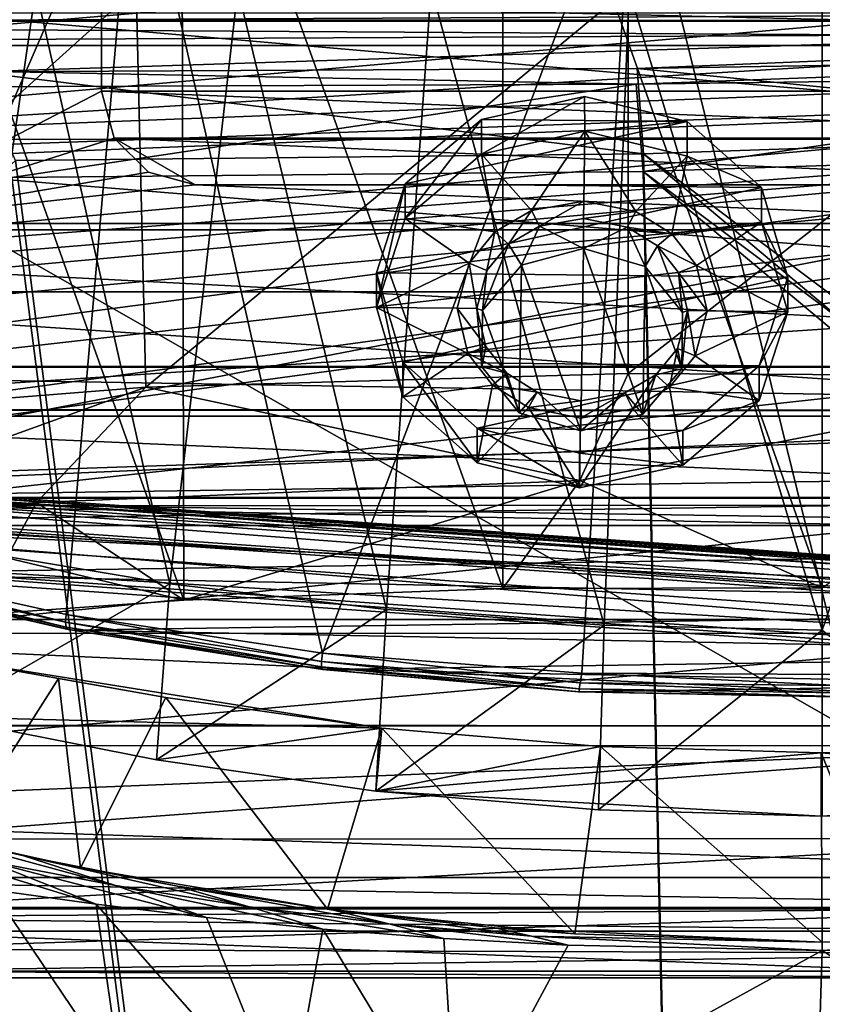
# Model space of a CAD drawing. Header units: metres. Extents: x -904 to 0, y -908 to 0.
# Tile 92 of 161: x -532 to -447, y -160 to -55. Entities that reach past the tile are written whole.
import ezdxf

# ---------------------------------------------------------------- set-up
doc = ezdxf.new("R2010")
doc.units = ezdxf.units.M

msp = doc.modelspace()

# ---------------------------------------------------------------- linework, layer by layer
at = {"layer": 'None'}
for points in [[(-548.818054, -21.535398, 1932.152832), (-515.104492, -19.985085, 1935.464722), (-514.864746, -116.985649, 1991.491089)], [(-515.104492, -19.985085, 1935.464722), (-480.750702, -19.574989, 1937.160278), (-480.750854, -115.743767, 1992.692505)], [(-514.864746, -116.985649, 1991.491089), (-515.104492, -19.985085, 1935.464722), (-480.750854, -115.743767, 1992.692505)], [(-480.750854, -115.743767, 1992.692505), (-480.750702, -19.574989, 1937.160278), (-446.597626, -115.674339, 1992.217041)], [(-480.750702, -19.574989, 1937.160278), (-446.597626, -20.344744, 1937.178467), (-446.597626, -115.674339, 1992.217041)], [(-548.815857, -119.390549, 1988.623535), (-548.818054, -21.535398, 1932.152832), (-514.864746, -116.985649, 1991.491089)], [(-573.219971, -37.15469, 1505.244385), (-520.086426, -33.508076, 1504.979004), (-554.391846, -112.519341, 1549.673828)], [(-520.086426, -33.508076, 1504.979004), (-527.460144, -118.521431, 1553.945923), (-554.391846, -112.519341, 1549.673828)], [(-527.460144, -118.521431, 1553.945923), (-520.086426, -33.508076, 1504.979004), (-500.041199, -122.65184, 1556.645508)], [(-520.086426, -33.508076, 1504.979004), (-466.718567, -34.319443, 1505.390259), (-500.041199, -122.65184, 1556.645508)], [(-500.041199, -122.65184, 1556.645508), (-466.718567, -34.319443, 1505.390259), (-472.305176, -124.818771, 1557.712036)], [(-466.718567, -34.319443, 1505.390259), (-444.445007, -124.951332, 1557.109863), (-472.305176, -124.818771, 1557.712036)], [(-466.718567, -34.319443, 1505.390259), (-413.477356, -39.580059, 1506.342163), (-444.445007, -124.951332, 1557.109863)], [(-570.15863, -58.565701, 661.240173), (-309.111755, -207.702347, 657.334961), (-309.403992, -35.91481, 661.833374)], [(-309.403992, -35.91481, 661.833374), (-539.86322, -44.36692, 661.612061), (-570.15863, -58.565701, 661.240173)], [(-680.572144, -49.113285, 1607.149902), (-387.700989, -56.295364, 1606.961792), (-392.993713, -47.427006, 1607.19397)], [(-680.572144, -49.113285, 1607.149902), (-676.740051, -57.707558, 1606.950562), (-387.700989, -56.295364, 1606.961792)], [(-519.952271, -51.565491, 2038.379517), (-572.431702, -51.56575, 2034.584595), (-572.009399, -98.403229, 2026.366699)], [(-519.952271, -51.565491, 2038.379517), (-572.009399, -98.403229, 2026.366699), (-518.923706, -94.200096, 2030.911865)], [(-530.699768, -51.560055, 189.996307), (-539.404663, -111.412796, 199.035706), (-552.6875, -51.565384, 197.086807)], [(-516.375183, -115.254181, 193.141876), (-539.404663, -111.412796, 199.035706), (-530.699768, -51.560055, 189.996307)], [(-509.100311, -51.598892, 184.762161), (-516.375183, -115.254181, 193.141876), (-530.699768, -51.560055, 189.996307)], [(-467.355255, -51.565228, 2039.645508), (-519.952271, -51.565491, 2038.379517), (-518.923706, -94.200096, 2030.911865)], [(-467.355255, -51.565228, 2039.645508), (-518.923706, -94.200096, 2030.911865), (-467.355255, -92.739792, 2032.381958)], [(-493.189423, -118.003258, 188.972519), (-516.375183, -115.254181, 193.141876), (-509.100311, -51.598892, 184.762161)], [(-488.43335, -51.452713, 181.242859), (-493.189423, -118.003258, 188.972519), (-509.100311, -51.598892, 184.762161)], [(-469.916138, -119.653488, 186.488419), (-493.189423, -118.003258, 188.972519), (-488.43335, -51.452713, 181.242859)], [(-467.23175, -51.787033, 179.151764), (-469.916138, -119.653488, 186.488419), (-488.43335, -51.452713, 181.242859)], [(-414.75824, -51.564968, 2038.379517), (-467.355255, -92.739792, 2032.381958), (-414.806274, -93.030998, 2031.075317)], [(-414.75824, -51.564968, 2038.379517), (-467.355255, -51.565228, 2039.645508), (-467.355255, -92.739792, 2032.381958)], [(-446.597717, -51.562679, 178.448685), (-446.597717, -120.203751, 185.663147), (-467.23175, -51.787033, 179.151764)], [(-446.597717, -51.562679, 178.448685), (-422.847595, -51.565025, 179.349472), (-446.597717, -120.203751, 185.663147)], [(-422.847595, -51.565025, 179.349472), (-422.747711, -139.435181, 188.607407), (-446.597717, -120.203751, 185.663147)], [(-446.597717, -120.203751, 185.663147), (-469.916138, -119.653488, 186.488419), (-467.23175, -51.787033, 179.151764)], [(-676.740051, -57.707558, 1606.950562), (-653.887207, -72.526901, 1606.574951), (-387.700989, -56.295364, 1606.961792)], [(-387.700989, -56.295364, 1606.961792), (-653.887207, -72.526901, 1606.574951), (-379.609039, -62.712627, 1606.793701)], [(-570.15863, -58.565701, 661.240173), (-584.097839, -207.702347, 657.334961), (-309.111755, -207.702347, 657.334961)], [(-653.887207, -72.526901, 1606.574951), (-629.798584, -85.366486, 1606.240967), (-379.609039, -62.712627, 1606.793701)], [(-379.609039, -62.712627, 1606.793701), (-629.798584, -85.366486, 1606.240967), (-369.758789, -65.81794, 1606.712402)], [(-629.798584, -85.366486, 1606.240967), (-604.898926, -96.564316, 1605.948975), (-369.758789, -65.81794, 1606.712402)], [(-369.758789, -65.81794, 1606.712402), (-604.898926, -96.564316, 1605.948975), (-579.414856, -106.2174, 1605.699707)], [(-579.414856, -106.2174, 1605.699707), (-311.951202, -102.333786, 1605.762329), (-369.758789, -65.81794, 1606.712402)], [(-472.513458, -104.200371, 2012.615967), (-467.355255, -92.739792, 2032.381958), (-518.923706, -94.200096, 2030.911865)], [(-414.806274, -93.030998, 2031.075317), (-467.355255, -92.739792, 2032.381958), (-472.513458, -104.200371, 2012.615967)], [(-472.513458, -104.200371, 2012.615967), (-446.597626, -115.674339, 1992.217041), (-414.806274, -93.030998, 2031.075317)], [(-559.487061, -108.866234, 2007.508911), (-518.923706, -94.200096, 2030.911865), (-572.009399, -98.403229, 2026.366699)], [(-559.487061, -108.866234, 2007.508911), (-530.609741, -106.548775, 2010.274536), (-518.923706, -94.200096, 2030.911865)], [(-530.609741, -106.548775, 2010.274536), (-472.513458, -104.200371, 2012.615967), (-518.923706, -94.200096, 2030.911865)], [(-337.979492, -110.967003, 1605.560547), (-311.951202, -102.333786, 1605.762329), (-579.414856, -106.2174, 1605.699707)], [(-514.864746, -116.985649, 1991.491089), (-472.513458, -104.200371, 2012.615967), (-530.609741, -106.548775, 2010.274536)], [(-514.864746, -116.985649, 1991.491089), (-480.750854, -115.743767, 1992.692505), (-472.513458, -104.200371, 2012.615967)], [(-480.750854, -115.743767, 1992.692505), (-446.597626, -115.674339, 1992.217041), (-472.513458, -104.200371, 2012.615967)], [(-553.346375, -114.12664, 1605.495239), (-337.979492, -110.967003, 1605.560547), (-579.414856, -106.2174, 1605.699707)], [(-563.256653, -114.994781, 1996.957886), (-530.609741, -106.548775, 2010.274536), (-559.487061, -108.866234, 2007.508911)], [(-533.799988, -112.458336, 2000.046265), (-530.609741, -106.548775, 2010.274536), (-563.256653, -114.994781, 1996.957886)], [(-533.799988, -112.458336, 2000.046265), (-514.864746, -116.985649, 1991.491089), (-530.609741, -106.548775, 2010.274536)], [(-364.331421, -117.795174, 1605.383545), (-337.979492, -110.967003, 1605.560547), (-553.346375, -114.12664, 1605.495239)], [(-541.083801, -129.473846, 201.2883), (-539.404663, -111.412796, 199.035706), (-516.375183, -115.254181, 193.141876)], [(-527.521912, -119.335327, 1567.273438), (-554.430054, -113.264557, 1564.06543), (-554.391846, -112.519341, 1549.673828)], [(-527.460144, -118.521431, 1553.945923), (-527.521912, -119.335327, 1567.273438), (-554.391846, -112.519341, 1549.673828)], [(-548.815857, -119.390549, 1988.623535), (-514.864746, -116.985649, 1991.491089), (-533.799988, -112.458336, 2000.046265)], [(-527.521912, -119.335327, 1567.273438), (-527.452332, -119.870705, 1580.621338), (-554.430054, -113.264557, 1564.06543)], [(-527.452332, -119.870705, 1580.621338), (-554.317078, -113.759109, 1578.473877), (-554.430054, -113.264557, 1564.06543)], [(-527.452332, -119.870705, 1580.621338), (-527.249817, -120.132042, 1593.9729), (-554.317078, -113.759109, 1578.473877)], [(-527.249817, -120.132042, 1593.9729), (-554.051697, -114.009331, 1592.883423), (-554.317078, -113.759109, 1578.473877)], [(-527.249817, -120.132042, 1593.9729), (-553.346375, -114.12664, 1605.495239), (-554.051697, -114.009331, 1592.883423)], [(-526.762268, -120.185585, 1605.337158), (-364.331421, -117.795174, 1605.383545), (-553.346375, -114.12664, 1605.495239)], [(-526.762268, -120.185585, 1605.337158), (-553.346375, -114.12664, 1605.495239), (-527.249817, -120.132042, 1593.9729)], [(-517.790222, -134.086502, 195.406509), (-541.083801, -129.473846, 201.2883), (-516.375183, -115.254181, 193.141876)], [(-517.790222, -134.086502, 195.406509), (-516.375183, -115.254181, 193.141876), (-493.189423, -118.003258, 188.972519)], [(-391.070038, -122.805603, 1605.251587), (-364.331421, -117.795174, 1605.383545), (-526.762268, -120.185585, 1605.337158)], [(-500.156067, -123.543983, 1569.298096), (-527.521912, -119.335327, 1567.273438), (-527.460144, -118.521431, 1553.945923)], [(-500.041199, -122.65184, 1556.645508), (-500.156067, -123.543983, 1569.298096), (-527.460144, -118.521431, 1553.945923)], [(-494.336121, -137.41272, 191.187576), (-517.790222, -134.086502, 195.406509), (-493.189423, -118.003258, 188.972519)], [(-494.336121, -137.41272, 191.187576), (-493.189423, -118.003258, 188.972519), (-469.916138, -119.653488, 186.488419)], [(-500.156067, -123.543983, 1569.298096), (-500.160217, -124.128204, 1581.975586), (-527.521912, -119.335327, 1567.273438)], [(-500.160217, -124.128204, 1581.975586), (-527.452332, -119.870705, 1580.621338), (-527.521912, -119.335327, 1567.273438)], [(-500.160217, -124.128204, 1581.975586), (-500.05191, -124.40728, 1594.659424), (-527.452332, -119.870705, 1580.621338)], [(-500.05191, -124.40728, 1594.659424), (-527.249817, -120.132042, 1593.9729), (-527.452332, -119.870705, 1580.621338)], [(-470.520355, -139.426147, 188.613983), (-494.336121, -137.41272, 191.187576), (-469.916138, -119.653488, 186.488419)], [(-469.916138, -119.653488, 186.488419), (-446.597717, -120.203751, 185.663147), (-470.520355, -139.426147, 188.613983)], [(-500.05191, -124.40728, 1594.659424), (-526.762268, -120.185585, 1605.337158), (-527.249817, -120.132042, 1593.9729)], [(-499.817932, -124.404015, 1605.226318), (-391.070038, -122.805603, 1605.251587), (-526.762268, -120.185585, 1605.337158)], [(-499.817932, -124.404015, 1605.226318), (-526.762268, -120.185585, 1605.337158), (-500.05191, -124.40728, 1594.659424)], [(-446.597717, -120.203751, 185.663147), (-446.597717, -140.094193, 187.753693), (-470.520355, -139.426147, 188.613983)], [(-446.597717, -120.203751, 185.663147), (-422.747711, -139.435181, 188.607407), (-446.597717, -140.094193, 187.753693)], [(-472.497009, -125.821915, 1570.093628), (-500.156067, -123.543983, 1569.298096), (-500.041199, -122.65184, 1556.645508)], [(-472.305176, -124.818771, 1557.712036), (-472.497009, -125.821915, 1570.093628), (-500.041199, -122.65184, 1556.645508)], [(-418.149933, -125.990608, 1605.17395), (-391.070038, -122.805603, 1605.251587), (-499.817932, -124.404015, 1605.226318)], [(-539.912292, -123.304863, 262.515991), (-541.083801, -129.473846, 201.2883), (-493.689423, -130.673233, 255.933594)], [(-493.689423, -130.673233, 255.933594), (-516.792847, -127.414696, 260.542755), (-539.912292, -123.304863, 262.515991)], [(-516.792847, -127.414696, 260.542755), (-528.255676, -125.386131, 262.776825), (-539.912292, -123.304863, 262.515991)], [(-539.912292, -123.304863, 262.515991), (-528.255676, -125.386131, 262.776825), (-539.296021, -142.675568, 266.050751)], [(-472.599854, -126.482285, 1582.505493), (-500.160217, -124.128204, 1581.975586), (-500.156067, -123.543983, 1569.298096)], [(-472.599854, -126.482285, 1582.505493), (-472.611938, -126.800926, 1594.927246), (-500.160217, -124.128204, 1581.975586)], [(-472.611938, -126.800926, 1594.927246), (-500.05191, -124.40728, 1594.659424), (-500.160217, -124.128204, 1581.975586)], [(-472.497009, -125.821915, 1570.093628), (-472.599854, -126.482285, 1582.505493), (-500.156067, -123.543983, 1569.298096)], [(-472.611938, -126.800926, 1594.927246), (-499.817932, -124.404015, 1605.226318), (-500.05191, -124.40728, 1594.659424)], [(-472.660217, -126.78923, 1605.162842), (-418.149933, -125.990608, 1605.17395), (-499.817932, -124.404015, 1605.226318)], [(-472.611938, -126.800926, 1594.927246), (-472.660217, -126.78923, 1605.162842), (-499.817932, -124.404015, 1605.226318)], [(-444.72467, -126.119873, 1569.632446), (-472.497009, -125.821915, 1570.093628), (-472.305176, -124.818771, 1557.712036)], [(-444.445007, -124.951332, 1557.109863), (-444.72467, -126.119873, 1569.632446), (-472.305176, -124.818771, 1557.712036)], [(-528.255676, -125.386131, 262.776825), (-525.929199, -145.617447, 265.987854), (-539.296021, -142.675568, 266.050751)], [(-528.255676, -125.386131, 262.776825), (-516.792847, -127.414696, 260.542755), (-525.929199, -145.617447, 265.987854)], [(-472.660217, -126.78923, 1605.162842), (-445.400024, -127.323616, 1605.14563), (-418.149933, -125.990608, 1605.17395)], [(-444.939606, -126.901489, 1582.192261), (-472.599854, -126.482285, 1582.505493), (-472.497009, -125.821915, 1570.093628)], [(-444.72467, -126.119873, 1569.632446), (-444.939606, -126.901489, 1582.192261), (-472.497009, -125.821915, 1570.093628)], [(-516.792847, -127.414696, 260.542755), (-499.502747, -150.047089, 260.361603), (-525.929199, -145.617447, 265.987854)], [(-516.792847, -127.414696, 260.542755), (-493.689423, -130.673233, 255.933594), (-499.502747, -150.047089, 260.361603)], [(-445.400024, -127.323616, 1605.14563), (-472.660217, -126.78923, 1605.162842), (-472.611938, -126.800926, 1594.927246)], [(-445.088043, -127.295189, 1594.766846), (-472.611938, -126.800926, 1594.927246), (-472.599854, -126.482285, 1582.505493)], [(-445.088043, -127.295189, 1594.766846), (-445.400024, -127.323616, 1605.14563), (-472.611938, -126.800926, 1594.927246)], [(-444.939606, -126.901489, 1582.192261), (-445.088043, -127.295189, 1594.766846), (-472.599854, -126.482285, 1582.505493)], [(-541.083801, -129.473846, 201.2883), (-517.790222, -134.086502, 195.406509), (-493.689423, -130.673233, 255.933594)], [(-493.689423, -130.673233, 255.933594), (-517.790222, -134.086502, 195.406509), (-494.336121, -137.41272, 191.187576)], [(-493.689423, -130.673233, 255.933594), (-473.053253, -152.688156, 256.980377), (-499.502747, -150.047089, 260.361603)], [(-470.310272, -132.650162, 253.150879), (-493.689423, -130.673233, 255.933594), (-494.336121, -137.41272, 191.187576)], [(-493.689423, -130.673233, 255.933594), (-470.310272, -132.650162, 253.150879), (-473.053253, -152.688156, 256.980377)], [(-494.336121, -137.41272, 191.187576), (-446.714325, -133.318069, 252.22406), (-470.310272, -132.650162, 253.150879)], [(-470.310272, -132.650162, 253.150879), (-446.604919, -153.562988, 255.793488), (-473.053253, -152.688156, 256.980377)], [(-470.310272, -132.650162, 253.150879), (-446.714325, -133.318069, 252.22406), (-446.604919, -153.562988, 255.793488)], [(-399.087982, -137.472488, 191.156738), (-423.118408, -132.663223, 253.132965), (-446.714325, -133.318069, 252.22406)], [(-446.714325, -133.318069, 252.22406), (-423.118408, -132.663223, 253.132965), (-438.529175, -153.481308, 255.902008)], [(-446.716034, -140.094177, 187.753738), (-446.714325, -133.318069, 252.22406), (-494.336121, -137.41272, 191.187576)], [(-446.716034, -140.094177, 187.753738), (-399.087982, -137.472488, 191.156738), (-446.714325, -133.318069, 252.22406)], [(-446.714325, -133.318069, 252.22406), (-438.529175, -153.481308, 255.902008), (-446.604919, -153.562988, 255.793488)], [(-470.520355, -139.426147, 188.613983), (-446.716034, -140.094177, 187.753738), (-494.336121, -137.41272, 191.187576)], [(-422.747711, -139.435181, 188.607407), (-399.087982, -137.472488, 191.156738), (-446.716034, -140.094177, 187.753738)], [(-470.520355, -139.426147, 188.613983), (-446.597717, -140.094193, 187.753693), (-446.716034, -140.094177, 187.753738)], [(-446.597717, -140.094193, 187.753693), (-422.747711, -139.435181, 188.607407), (-446.716034, -140.094177, 187.753738)], [(-535.920593, -144.884628, 288.835999), (-547.658203, -140.587769, 286.883636), (-522.186035, -147.528091, 281.959869)], [(-547.658203, -140.587769, 286.883636), (-531.978394, -144.345947, 279.853455), (-522.186035, -147.528091, 281.959869)], [(-531.978394, -144.345947, 279.853455), (-547.658203, -140.587769, 286.883636), (-539.296021, -142.675568, 266.050751)], [(-535.35321, -147.961548, 298.649811), (-549.1828, -141.859467, 296.390076), (-524.248291, -149.511566, 290.776733)], [(-549.1828, -141.859467, 296.390076), (-535.920593, -144.884628, 288.835999), (-524.248291, -149.511566, 290.776733)], [(-525.929199, -145.617447, 265.987854), (-531.978394, -144.345947, 279.853455), (-539.296021, -142.675568, 266.050751)], [(-524.248291, -149.511566, 290.776733), (-535.920593, -144.884628, 288.835999), (-512.426392, -150.941452, 284.060791)], [(-535.920593, -144.884628, 288.835999), (-522.186035, -147.528091, 281.959869), (-512.426392, -150.941452, 284.060791)], [(-522.186035, -147.528091, 281.959869), (-531.978394, -144.345947, 279.853455), (-507.848602, -149.788101, 276.275269)], [(-531.978394, -144.345947, 279.853455), (-515.712585, -147.547882, 274.023407), (-507.848602, -149.788101, 276.275269)], [(-525.929199, -145.617447, 265.987854), (-515.712585, -147.547882, 274.023407), (-531.978394, -144.345947, 279.853455)], [(-499.502747, -150.047089, 260.361603), (-498.847473, -150.136658, 269.846283), (-525.929199, -145.617447, 265.987854)], [(-498.847473, -150.136658, 269.846283), (-515.712585, -147.547882, 274.023407), (-525.929199, -145.617447, 265.987854)], [(-539.008423, -162.858704, 363.571381), (-535.35321, -147.961548, 298.649811), (-521.543457, -168.44548, 361.87027)], [(-535.35321, -147.961548, 298.649811), (-524.248291, -149.511566, 290.776733), (-521.543457, -168.44548, 361.87027)], [(-512.426392, -150.941452, 284.060791), (-522.186035, -147.528091, 281.959869), (-499.996185, -152.17923, 278.52475)], [(-522.186035, -147.528091, 281.959869), (-507.848602, -149.788101, 276.275269), (-499.996185, -152.17923, 278.52475)], [(-507.848602, -149.788101, 276.275269), (-515.712585, -147.547882, 274.023407), (-492.959351, -151.613037, 272.019043)], [(-515.712585, -147.547882, 274.023407), (-498.847473, -150.136658, 269.846283), (-492.959351, -151.613037, 272.019043)], [(-521.543457, -168.44548, 361.87027), (-524.248291, -149.511566, 290.776733), (-503.722931, -172.812347, 360.500519)], [(-524.248291, -149.511566, 290.776733), (-512.426392, -150.941452, 284.060791), (-503.722931, -172.812347, 360.500519)], [(-499.996185, -152.17923, 278.52475), (-507.848602, -149.788101, 276.275269), (-487.071533, -153.176376, 274.191895)], [(-507.848602, -149.788101, 276.275269), (-492.959351, -151.613037, 272.019043), (-487.071533, -153.176376, 274.191895)], [(-473.053253, -152.688156, 256.980377), (-481.606934, -152.02858, 267.105774), (-499.502747, -150.047089, 260.361603)], [(-481.606934, -152.02858, 267.105774), (-498.847473, -150.136658, 269.846283), (-499.502747, -150.047089, 260.361603)], [(-492.959351, -151.613037, 272.019043), (-498.847473, -150.136658, 269.846283), (-477.694672, -152.945465, 269.093414)], [(-498.847473, -150.136658, 269.846283), (-481.606934, -152.02858, 267.105774), (-477.694672, -152.945465, 269.093414)], [(-503.722931, -172.812347, 360.500519), (-512.426392, -150.941452, 284.060791), (-499.996185, -152.17923, 278.52475)], [(-487.071533, -153.176376, 274.191895), (-492.959351, -151.613037, 272.019043), (-473.778992, -153.903244, 271.082886)], [(-492.959351, -151.613037, 272.019043), (-477.694672, -152.945465, 269.093414), (-473.778992, -153.903244, 271.082886)], [(-485.631287, -175.956299, 359.463715), (-503.722931, -172.812347, 360.500519), (-499.996185, -152.17923, 278.52475)], [(-499.996185, -152.17923, 278.52475), (-487.071533, -153.176376, 274.191895), (-485.631287, -175.956299, 359.463715)], [(-477.694672, -152.945465, 269.093414), (-481.606934, -152.02858, 267.105774), (-446.608429, -153.562988, 265.163177)], [(-446.608429, -153.562988, 265.163177), (-481.606934, -152.02858, 267.105774), (-473.053253, -152.688156, 256.980377)], [(-446.604919, -153.562988, 255.793488), (-446.608429, -153.562988, 265.163177), (-473.053253, -152.688156, 256.980377)], [(-446.608429, -153.562988, 265.163177), (-415.881287, -152.381332, 266.627716), (-446.608368, -154.483658, 268.590515)], [(-415.881287, -152.381332, 266.627716), (-446.608429, -153.562988, 265.163177), (-438.529175, -153.481308, 255.902008)], [(-415.881287, -152.381332, 266.627716), (-418.990082, -153.904648, 271.165344), (-446.608368, -154.483658, 268.590515)], [(-487.071533, -153.176376, 274.191895), (-473.778992, -153.903244, 271.082886), (-485.631287, -175.956299, 359.463715)], [(-473.778992, -153.903244, 271.082886), (-477.694672, -152.945465, 269.093414), (-446.608368, -154.483658, 268.590515)], [(-477.694672, -152.945465, 269.093414), (-446.608429, -153.562988, 265.163177), (-446.608368, -154.483658, 268.590515)], [(-446.608429, -153.562988, 265.163177), (-446.604919, -153.562988, 255.793488), (-438.529175, -153.481308, 255.902008)], [(-485.631287, -175.956299, 359.463715), (-473.778992, -153.903244, 271.082886), (-446.608368, -154.483658, 268.590515)], [(-446.608368, -154.483658, 268.590515), (-448.096161, -202.72319, 448.180695), (-485.631287, -175.956299, 359.463715)], [(-412.229462, -176.432251, 358.626953), (-448.096161, -202.72319, 448.180695), (-446.608368, -154.483658, 268.590515)], [(-418.990082, -153.904648, 271.165344), (-412.229462, -176.432251, 358.626953), (-446.608368, -154.483658, 268.590515)]]:
    msp.add_3dface(points, dxfattribs=at)
at = {"layer": 'None012311'}
for points in [[(-273.299683, -124.244728, 1629.041138), (-672.325317, -96.34214, 1629.041138), (-672.385864, -97.20826, 1633.96521)], [(-672.325317, -96.34214, 1629.041138), (-273.299683, -124.244728, 1629.041138), (-612.486877, -100.747734, 1628.526367)], [(-273.36026, -125.110855, 1633.96521), (-672.385864, -97.20826, 1633.96521), (-672.713623, -101.895279, 1635.675293)], [(-273.36026, -125.110855, 1633.96521), (-273.299683, -124.244728, 1629.041138), (-672.385864, -97.20826, 1633.96521)], [(-672.920227, -104.850044, 1627.537354), (-672.592468, -100.163025, 1625.827271), (-273.894623, -132.75264, 1627.537354)], [(-672.592468, -100.163025, 1625.827271), (-273.566864, -128.065613, 1625.827271), (-273.894623, -132.75264, 1627.537354)], [(-672.592468, -100.163025, 1625.827271), (-612.700623, -103.804451, 1625.9552), (-333.38266, -123.336266, 1625.9552)], [(-672.592468, -100.163025, 1625.827271), (-333.38266, -123.336266, 1625.9552), (-273.566864, -128.065613, 1625.827271)], [(-273.299683, -124.244728, 1629.041138), (-333.168915, -120.279549, 1628.526367), (-612.486877, -100.747734, 1628.526367)], [(-612.486877, -100.747734, 1628.526367), (-333.168915, -120.279549, 1628.526367), (-611.098206, -101.157028, 1627.986938)], [(-273.687988, -129.797867, 1635.675293), (-672.713623, -101.895279, 1635.675293), (-672.980774, -105.716171, 1632.461426)], [(-273.687988, -129.797867, 1635.675293), (-273.36026, -125.110855, 1633.96521), (-672.713623, -101.895279, 1635.675293)], [(-612.700623, -103.804451, 1625.9552), (-610.579895, -102.147957, 1626.921021), (-333.38266, -123.336266, 1625.9552)], [(-333.168915, -120.279549, 1628.526367), (-334.600922, -120.491714, 1627.986816), (-611.098206, -101.157028, 1627.986938)], [(-611.098206, -101.157028, 1627.986938), (-334.600922, -120.491714, 1627.986816), (-610.579895, -102.147957, 1626.921021)], [(-333.38266, -123.336266, 1625.9552), (-610.579895, -102.147957, 1626.921021), (-335.252167, -121.400764, 1626.921143)], [(-610.579895, -102.147957, 1626.921021), (-334.600922, -120.491714, 1627.986816), (-335.252167, -121.400764, 1626.921143)], [(-672.980774, -105.716171, 1632.461426), (-672.920227, -104.850044, 1627.537354), (-273.95517, -133.618759, 1632.461426)], [(-672.920227, -104.850044, 1627.537354), (-273.894623, -132.75264, 1627.537354), (-273.95517, -133.618759, 1632.461426)], [(-273.95517, -133.618759, 1632.461426), (-273.687988, -129.797867, 1635.675293), (-672.980774, -105.716171, 1632.461426)]]:
    msp.add_3dface(points, dxfattribs=at)
at = {"layer": 'None012314'}
for points in [[(-550.997742, -2.753827, 2254.326904), (-550.997192, -76.717903, 2254.326904), (-523.657471, -36.842842, 2254.326904)], [(-340.997192, -77.370995, 2174.326904), (-625.997742, -5.004862, 2174.326904), (-340.997742, -5.002748, 2174.326904)], [(-625.997192, -77.373108, 2174.326904), (-625.997742, -5.004862, 2174.326904), (-340.997192, -77.370995, 2174.326904)], [(-523.657471, -36.842842, 2254.326904), (-550.997192, -76.717903, 2254.326904), (-523.657288, -62.561035, 2254.326904)], [(-397.93927, -36.841908, 2238.326904), (-523.657471, -36.842842, 2238.326904), (-397.939087, -62.560104, 2238.326904)], [(-523.657471, -36.842842, 2238.326904), (-523.657471, -36.842842, 2254.326904), (-523.657288, -62.561035, 2238.326904)], [(-523.657471, -36.842842, 2254.326904), (-523.657288, -62.561035, 2254.326904), (-523.657288, -62.561035, 2238.326904)], [(-523.657471, -36.842842, 2238.326904), (-523.657288, -62.561035, 2238.326904), (-397.939087, -62.560104, 2238.326904)], [(-550.997192, -76.717903, 2254.326904), (-522.317505, -67.561028, 2254.326904), (-523.657288, -62.561035, 2254.326904)], [(-397.939087, -62.560104, 2238.326904), (-523.657288, -62.561035, 2238.326904), (-399.278778, -67.560112, 2238.326904)], [(-523.657288, -62.561035, 2238.326904), (-523.657288, -62.561035, 2254.326904), (-522.317505, -67.561028, 2238.326904)], [(-523.657288, -62.561035, 2254.326904), (-522.317505, -67.561028, 2254.326904), (-522.317505, -67.561028, 2238.326904)], [(-523.657288, -62.561035, 2238.326904), (-522.317505, -67.561028, 2238.326904), (-399.278778, -67.560112, 2238.326904)], [(-550.997192, -76.717903, 2254.326904), (-518.657227, -71.221252, 2254.326904), (-522.317505, -67.561028, 2254.326904)], [(-399.278778, -67.560112, 2238.326904), (-522.317505, -67.561028, 2238.326904), (-407.938995, -72.560181, 2238.326904)], [(-522.317505, -67.561028, 2238.326904), (-522.317505, -67.561028, 2254.326904), (-518.657227, -71.221252, 2254.326904)], [(-522.317505, -67.561028, 2238.326904), (-518.657227, -71.221252, 2254.326904), (-518.657227, -71.221252, 2238.326904)], [(-522.317505, -67.561028, 2238.326904), (-513.657166, -72.560959, 2238.326904), (-407.938995, -72.560181, 2238.326904)], [(-522.317505, -67.561028, 2238.326904), (-518.657227, -71.221252, 2238.326904), (-513.657166, -72.560959, 2238.326904)], [(-513.657166, -72.560959, 2254.326904), (-518.657227, -71.221252, 2254.326904), (-550.997192, -76.717903, 2254.326904)], [(-518.657227, -71.221252, 2254.326904), (-513.657166, -72.560959, 2254.326904), (-518.657227, -71.221252, 2238.326904)], [(-518.657227, -71.221252, 2238.326904), (-513.657166, -72.560959, 2254.326904), (-513.657166, -72.560959, 2238.326904)], [(-415.997192, -76.716904, 2254.326904), (-513.657166, -72.560959, 2254.326904), (-550.997192, -76.717903, 2254.326904)], [(-415.997223, -72.560234, 2254.326904), (-407.938995, -72.560181, 2238.326904), (-513.657166, -72.560959, 2238.326904)], [(-415.997192, -76.716904, 2254.326904), (-415.997223, -72.560234, 2254.326904), (-513.657166, -72.560959, 2254.326904)], [(-513.657166, -72.560959, 2254.326904), (-415.997223, -72.560234, 2254.326904), (-513.657166, -72.560959, 2238.326904)], [(-550.997192, -76.717903, 2254.326904), (-550.99707, -92.059891, 2252.841797), (-415.997192, -76.716904, 2254.326904)], [(-550.99707, -92.059891, 2252.841797), (-415.997101, -92.067276, 2252.840332), (-415.997192, -76.716904, 2254.326904)], [(-342.449707, -92.006355, 2174.326904), (-625.997192, -77.373108, 2174.326904), (-340.997192, -77.370995, 2174.326904)], [(-624.544434, -92.008446, 2174.326904), (-625.997192, -77.373108, 2174.326904), (-342.449707, -92.006355, 2174.326904)], [(-343.541656, -96.669716, 2174.326904), (-624.544434, -92.008446, 2174.326904), (-342.449707, -92.006355, 2174.326904)], [(-623.47229, -96.597473, 2174.326904), (-624.544434, -92.008446, 2174.326904), (-343.541656, -96.669716, 2174.326904)], [(-550.99707, -92.059891, 2252.841797), (-550.997009, -106.885887, 2248.420654), (-415.997101, -92.067276, 2252.840332)], [(-550.997009, -106.885887, 2248.420654), (-415.996979, -106.847183, 2248.436035), (-415.997101, -92.067276, 2252.840332)], [(-623.452454, -96.671791, 2174.326904), (-623.47229, -96.597473, 2174.326904), (-343.541656, -96.669716, 2174.326904)], [(-343.541656, -96.669716, 2174.326904), (-343.561584, -96.744019, 2174.326904), (-623.452454, -96.671791, 2174.326904)], [(-343.561584, -96.744019, 2174.326904), (-620.267029, -106.079124, 2174.326904), (-623.452454, -96.671791, 2174.326904)], [(-343.561584, -96.744019, 2174.326904), (-346.726929, -106.077095, 2174.326904), (-620.267029, -106.079124, 2174.326904)], [(-346.726929, -106.077095, 2174.326904), (-353.629303, -119.058029, 2174.326904), (-620.267029, -106.079124, 2174.326904)], [(-620.267029, -106.079124, 2174.326904), (-353.629303, -119.058029, 2174.326904), (-613.364441, -119.059952, 2174.326904)], [(-550.997009, -106.885887, 2248.420654), (-550.996887, -120.562729, 2241.241943), (-415.996979, -106.847183, 2248.436035)], [(-550.996887, -120.562729, 2241.241943), (-415.996887, -120.507355, 2241.277588), (-415.996979, -106.847183, 2248.436035)], [(-353.629303, -119.058029, 2174.326904), (-362.94754, -130.429764, 2174.326904), (-613.364441, -119.059952, 2174.326904)], [(-613.364441, -119.059952, 2174.326904), (-362.94754, -130.429764, 2174.326904), (-604.100159, -130.37735, 2174.326904)], [(-550.996887, -120.562729, 2241.241943), (-550.996765, -132.570862, 2231.602051), (-415.996887, -120.507355, 2241.277588)], [(-550.996765, -132.570862, 2231.602051), (-415.996796, -132.540146, 2231.630859), (-415.996887, -120.507355, 2241.277588)], [(-362.94754, -130.429764, 2174.326904), (-604.046082, -130.431549, 2174.326904), (-604.100159, -130.37735, 2174.326904)], [(-362.94754, -130.429764, 2174.326904), (-362.950531, -130.432755, 2174.326904), (-604.046082, -130.431549, 2174.326904)], [(-362.950531, -130.432755, 2174.326904), (-604.043091, -130.434555, 2174.326904), (-604.046082, -130.431549, 2174.326904)], [(-362.950531, -130.432755, 2174.326904), (-363.001709, -130.483917, 2174.326904), (-604.043091, -130.434555, 2174.326904)], [(-363.001709, -130.483917, 2174.326904), (-592.667175, -139.76413, 2174.326904), (-604.043091, -130.434555, 2174.326904)], [(-387.302277, -146.667145, 2174.326904), (-592.667175, -139.76413, 2174.326904), (-363.001709, -130.483917, 2174.326904)], [(-550.996765, -132.570862, 2231.602051), (-550.996704, -142.563873, 2219.761475), (-415.996796, -132.540146, 2231.630859)], [(-550.996704, -142.563873, 2219.761475), (-415.996704, -142.498367, 2219.854736), (-415.996796, -132.540146, 2231.630859)], [(-592.667175, -139.76413, 2174.326904), (-387.302277, -146.667145, 2174.326904), (-579.691101, -146.668564, 2174.326904)], [(-550.996704, -142.563873, 2219.761475), (-550.996643, -150.061584, 2206.275146), (-415.996704, -142.498367, 2219.854736)], [(-550.996643, -150.061584, 2206.275146), (-415.996674, -150.011932, 2206.386719), (-415.996704, -142.498367, 2219.854736)], [(-387.302277, -146.667145, 2174.326904), (-396.698273, -149.85144, 2174.326904), (-579.691101, -146.668564, 2174.326904)], [(-579.691101, -146.668564, 2174.326904), (-396.698273, -149.85144, 2174.326904), (-570.295044, -149.852737, 2174.326904)], [(-396.698273, -149.85144, 2174.326904), (-396.772583, -149.871323, 2174.326904), (-570.295044, -149.852737, 2174.326904)], [(-570.295044, -149.852737, 2174.326904), (-396.772583, -149.871323, 2174.326904), (-565.626038, -150.947037, 2174.326904)], [(-396.772583, -149.871323, 2174.326904), (-415.996643, -152.398972, 2174.326904), (-565.626038, -150.947037, 2174.326904)], [(-550.996643, -150.061584, 2206.275146), (-550.996643, -154.332245, 2193.717773), (-415.996674, -150.011932, 2206.386719)], [(-550.996643, -154.332245, 2193.717773), (-415.996613, -154.801651, 2191.727051), (-415.996674, -150.011932, 2206.386719)], [(-565.626038, -150.947037, 2174.326904), (-415.996643, -152.398972, 2174.326904), (-550.996643, -152.399979, 2174.326904)], [(-415.996643, -152.398972, 2149.326904), (-415.996613, -157.398972, 2149.326904), (-550.996643, -152.399979, 2149.326904)], [(-415.996643, -152.398972, 2174.326904), (-415.996643, -152.398972, 2149.326904), (-550.996643, -152.399979, 2174.326904)], [(-415.996643, -152.398972, 2149.326904), (-550.996643, -152.399979, 2149.326904), (-550.996643, -152.399979, 2174.326904)], [(-415.996613, -157.398972, 2149.326904), (-550.996582, -157.399979, 2149.326904), (-550.996643, -152.399979, 2149.326904)], [(-550.996643, -154.332245, 2193.717773), (-550.996582, -156.690491, 2176.420898), (-415.996613, -154.801651, 2191.727051)], [(-550.996582, -156.690491, 2176.420898), (-415.996613, -156.689484, 2176.420898), (-415.996613, -154.801651, 2191.727051)], [(-415.996613, -157.398972, 2149.326904), (-415.996613, -156.689484, 2176.420898), (-550.996582, -156.690491, 2176.420898)], [(-550.996582, -157.399979, 2149.326904), (-415.996613, -157.398972, 2149.326904), (-550.996582, -156.690491, 2176.420898)]]:
    msp.add_3dface(points, dxfattribs=at)
at = {"layer": 'None012317'}
for points in [[(-586.526489, -50.337044, 2093.583008), (-386.52652, -50.33556, 2093.583008), (-386.526398, -67.700378, 2093.583008)], [(-386.52652, -50.33556, 2192.063721), (-586.526489, -50.337044, 2192.063721), (-586.526367, -67.701859, 2192.063721)], [(-586.526367, -67.701859, 2093.583008), (-586.526489, -50.337044, 2093.583008), (-386.526398, -67.700378, 2093.583008)], [(-386.526398, -67.700378, 2192.063721), (-386.52652, -50.33556, 2192.063721), (-586.526367, -67.701859, 2192.063721)], [(-586.526367, -67.701859, 2093.583008), (-386.526398, -67.700378, 2093.583008), (-386.526276, -84.017967, 2099.522217)], [(-386.526398, -67.700378, 2192.063721), (-586.526367, -67.701859, 2192.063721), (-586.526245, -84.019455, 2186.124756)], [(-586.526245, -84.019455, 2099.522217), (-586.526367, -67.701859, 2093.583008), (-386.526276, -84.017967, 2099.522217)], [(-386.526276, -84.017967, 2186.124756), (-386.526398, -67.700378, 2192.063721), (-586.526245, -84.019455, 2186.124756)], [(-586.526245, -84.019455, 2099.522217), (-386.526276, -84.017967, 2099.522217), (-386.526154, -97.32019, 2110.684082)], [(-386.526276, -84.017967, 2186.124756), (-586.526245, -84.019455, 2186.124756), (-586.526184, -97.321678, 2174.962646)], [(-586.526184, -97.321678, 2110.684082), (-586.526245, -84.019455, 2099.522217), (-386.526154, -97.32019, 2110.684082)], [(-386.526154, -97.32019, 2174.962646), (-386.526276, -84.017967, 2186.124756), (-586.526184, -97.321678, 2174.962646)], [(-586.526184, -97.321678, 2110.684082), (-386.526154, -97.32019, 2110.684082), (-386.526093, -106.002602, 2125.722412)], [(-386.526154, -97.32019, 2174.962646), (-586.526184, -97.321678, 2174.962646), (-586.526123, -106.004082, 2159.924316)], [(-586.526123, -106.004082, 2125.722412), (-586.526184, -97.321678, 2110.684082), (-386.526093, -106.002602, 2125.722412)], [(-386.526093, -106.002602, 2159.924316), (-386.526154, -97.32019, 2174.962646), (-586.526123, -106.004082, 2159.924316)], [(-586.526123, -106.004082, 2125.722412), (-386.526093, -106.002602, 2125.722412), (-386.526093, -109.017967, 2142.823486)], [(-386.526093, -106.002602, 2159.924316), (-586.526123, -106.004082, 2159.924316), (-586.526062, -109.019455, 2142.823486)], [(-586.526062, -109.019455, 2142.823486), (-586.526123, -106.004082, 2125.722412), (-386.526093, -109.017967, 2142.823486)], [(-386.526093, -109.017967, 2142.823486), (-386.526093, -106.002602, 2159.924316), (-586.526062, -109.019455, 2142.823486)]]:
    msp.add_3dface(points, dxfattribs=at)
at = {"layer": 'None012333'}
for points in [[(-483.043243, -65.566818, 1962.691162), (-472.007965, -63.126301, 1961.293457), (-483.040802, -69.275085, 1956.235352)], [(-461.044922, -65.797035, 1962.831787), (-472.007965, -63.126301, 1961.293457), (-483.043243, -65.566818, 1962.691162)], [(-472.007965, -63.126301, 1961.293457), (-472.005493, -66.834564, 1954.837646), (-483.040802, -69.275085, 1956.235352)], [(-472.005493, -66.834564, 1954.837646), (-472.007965, -63.126301, 1961.293457), (-461.044922, -65.797035, 1962.831787)], [(-491.193909, -72.464661, 1966.650146), (-483.043243, -65.566818, 1962.691162), (-491.191467, -76.172928, 1960.194336)], [(-491.193909, -72.464661, 1966.650146), (-461.044922, -65.797035, 1962.831787), (-483.043243, -65.566818, 1962.691162)], [(-453.091644, -72.863403, 1966.893677), (-461.044922, -65.797035, 1962.831787), (-491.193909, -72.464661, 1966.650146)], [(-483.043243, -65.566818, 1962.691162), (-483.040802, -69.275085, 1956.235352), (-491.191467, -76.172928, 1960.194336)], [(-461.04245, -69.505295, 1956.375854), (-472.005493, -66.834564, 1954.837646), (-461.044922, -65.797035, 1962.831787)], [(-461.04245, -69.505295, 1956.375854), (-461.044922, -65.797035, 1962.831787), (-453.091644, -72.863403, 1966.893677)], [(-483.040802, -69.275085, 1956.235352), (-472.005493, -66.834564, 1954.837646), (-477.70343, -75.306885, 1959.702026)], [(-472.005493, -66.834564, 1954.837646), (-472.111176, -74.309082, 1959.130981), (-477.70343, -75.306885, 1959.702026)], [(-472.111176, -74.309082, 1959.130981), (-472.005493, -66.834564, 1954.837646), (-466.548767, -75.423622, 1959.773315)], [(-472.005493, -66.834564, 1954.837646), (-461.04245, -69.505295, 1956.375854), (-466.548767, -75.423622, 1959.773315)], [(-491.191467, -76.172928, 1960.194336), (-483.040802, -69.275085, 1956.235352), (-481.619232, -77.607925, 1961.022217)], [(-483.040802, -69.275085, 1956.235352), (-477.70343, -75.306885, 1959.702026), (-481.619232, -77.607925, 1961.022217)], [(-466.548767, -75.423622, 1959.773315), (-461.04245, -69.505295, 1956.375854), (-462.699158, -77.805923, 1961.143188)], [(-461.04245, -69.505295, 1956.375854), (-453.089203, -76.571663, 1960.437866), (-462.699158, -77.805923, 1961.143188)], [(-453.089203, -76.571663, 1960.437866), (-461.04245, -69.505295, 1956.375854), (-453.091644, -72.863403, 1966.893677)], [(-494.27597, -81.97155, 1972.109863), (-491.193909, -72.464661, 1966.650146), (-494.273499, -85.679817, 1965.653931)], [(-494.27597, -81.97155, 1972.109863), (-453.091644, -72.863403, 1966.893677), (-491.193909, -72.464661, 1966.650146)], [(-491.193909, -72.464661, 1966.650146), (-491.191467, -76.172928, 1960.194336), (-494.273499, -85.679817, 1965.653931)], [(-450.279266, -82.431976, 1972.390991), (-453.091644, -72.863403, 1966.893677), (-494.27597, -81.97155, 1972.109863)], [(-453.089203, -76.571663, 1960.437866), (-453.091644, -72.863403, 1966.893677), (-450.279266, -82.431976, 1972.390991)], [(-477.70343, -75.306885, 1959.702026), (-472.111176, -74.309082, 1959.130981), (-476.828583, -76.986115, 1960.66687)], [(-472.111176, -74.309082, 1959.130981), (-472.137207, -76.151665, 1960.189453), (-476.828583, -76.986115, 1960.66687)], [(-472.137207, -76.151665, 1960.189453), (-472.111176, -74.309082, 1959.130981), (-466.548767, -75.423622, 1959.773315)], [(-481.619232, -77.607925, 1961.022217), (-477.70343, -75.306885, 1959.702026), (-480.135101, -78.926544, 1961.780273)], [(-477.70343, -75.306885, 1959.702026), (-476.828583, -76.986115, 1960.66687), (-480.135101, -78.926544, 1961.780273)], [(-467.470795, -77.084045, 1960.726685), (-472.137207, -76.151665, 1960.189453), (-466.548767, -75.423622, 1959.773315)], [(-467.470795, -77.084045, 1960.726685), (-466.548767, -75.423622, 1959.773315), (-462.699158, -77.805923, 1961.143188)], [(-494.273499, -85.679817, 1965.653931), (-491.191467, -76.172928, 1960.194336), (-484.36731, -80.946487, 1962.938843)], [(-491.191467, -76.172928, 1960.194336), (-481.619232, -77.607925, 1961.022217), (-484.36731, -80.946487, 1962.938843)], [(-476.828583, -76.986115, 1960.66687), (-472.137207, -76.151665, 1960.189453), (-472.135071, -79.367523, 1954.59082)], [(-467.470795, -77.084045, 1960.726685), (-472.135071, -79.367523, 1954.59082), (-472.137207, -76.151665, 1960.189453)], [(-462.699158, -77.805923, 1961.143188), (-453.089203, -76.571663, 1960.437866), (-460.046265, -81.201004, 1963.09436)], [(-453.089203, -76.571663, 1960.437866), (-450.276794, -86.140244, 1965.935181), (-460.046265, -81.201004, 1963.09436)], [(-450.276794, -86.140244, 1965.935181), (-453.089203, -76.571663, 1960.437866), (-450.279266, -82.431976, 1972.390991)], [(-484.36731, -80.946487, 1962.938843), (-481.619232, -77.607925, 1961.022217), (-482.452606, -81.745689, 1963.398682)], [(-481.619232, -77.607925, 1961.022217), (-480.135101, -78.926544, 1961.780273), (-482.452606, -81.745689, 1963.398682)], [(-480.135101, -78.926544, 1961.780273), (-476.828583, -76.986115, 1960.66687), (-478.773102, -81.165703, 1955.621094)], [(-478.773102, -81.165703, 1955.621094), (-476.828583, -76.986115, 1960.66687), (-472.135071, -79.367523, 1954.59082)], [(-465.549866, -81.304085, 1955.705688), (-472.135071, -79.367523, 1954.59082), (-467.470795, -77.084045, 1960.726685)], [(-464.220123, -79.093094, 1961.881958), (-467.470795, -77.084045, 1960.726685), (-462.699158, -77.805923, 1961.143188)], [(-464.220123, -79.093094, 1961.881958), (-465.549866, -81.304085, 1955.705688), (-467.470795, -77.084045, 1960.726685)], [(-464.220123, -79.093094, 1961.881958), (-462.699158, -77.805923, 1961.143188), (-460.046265, -81.201004, 1963.09436)], [(-482.928223, -85.999832, 1958.396362), (-482.452606, -81.745689, 1963.398682), (-480.135101, -78.926544, 1961.780273)], [(-482.928223, -85.999832, 1958.396362), (-480.135101, -78.926544, 1961.780273), (-478.773102, -81.165703, 1955.621094)], [(-478.773102, -81.165703, 1955.621094), (-472.135071, -79.367523, 1954.59082), (-472.410919, -98.879669, 1965.798584)], [(-472.410919, -98.879669, 1965.798584), (-472.135071, -79.367523, 1954.59082), (-465.77298, -97.086052, 1964.770752)], [(-472.135071, -79.367523, 1954.59082), (-465.549866, -81.304085, 1955.705688), (-465.77298, -97.086052, 1964.770752)], [(-461.532623, -86.22374, 1958.533081), (-465.549866, -81.304085, 1955.705688), (-464.220123, -79.093094, 1961.881958)], [(-461.982971, -81.959908, 1963.529541), (-464.220123, -79.093094, 1961.881958), (-460.046265, -81.201004, 1963.09436)], [(-461.982971, -81.959908, 1963.529541), (-461.532623, -86.22374, 1958.533081), (-464.220123, -79.093094, 1961.881958)], [(-484.36731, -80.946487, 1962.938843), (-485.653687, -85.77002, 1965.709106), (-494.273499, -85.679817, 1965.653931)], [(-485.653687, -85.77002, 1965.709106), (-484.36731, -80.946487, 1962.938843), (-483.528748, -85.792244, 1965.722656)], [(-484.36731, -80.946487, 1962.938843), (-482.452606, -81.745689, 1963.398682), (-483.528748, -85.792244, 1965.722656)], [(-491.463562, -91.540131, 1977.607056), (-494.27597, -81.97155, 1972.109863), (-491.461121, -95.24839, 1971.151245)], [(-494.27597, -81.97155, 1972.109863), (-494.273499, -85.679817, 1965.653931), (-491.461121, -95.24839, 1971.151245)], [(-491.463562, -91.540131, 1977.607056), (-450.279266, -82.431976, 1972.390991), (-494.27597, -81.97155, 1972.109863)], [(-483.528748, -85.792244, 1965.722656), (-482.452606, -81.745689, 1963.398682), (-482.928223, -85.999832, 1958.396362)], [(-482.928223, -85.999832, 1958.396362), (-478.773102, -81.165703, 1955.621094), (-478.996185, -96.94767, 1964.686279)], [(-478.996185, -96.94767, 1964.686279), (-478.773102, -81.165703, 1955.621094), (-472.410919, -98.879669, 1965.798584)], [(-465.77298, -97.086052, 1964.770752), (-465.549866, -81.304085, 1955.705688), (-461.617828, -92.251915, 1961.995605)], [(-465.549866, -81.304085, 1955.705688), (-461.532623, -86.22374, 1958.533081), (-461.617828, -92.251915, 1961.995605)], [(-461.982971, -81.959908, 1963.529541), (-460.046265, -81.201004, 1963.09436), (-458.896637, -86.050034, 1965.880005)], [(-461.021545, -86.027786, 1965.866455), (-461.982971, -81.959908, 1963.529541), (-458.896637, -86.050034, 1965.880005)], [(-461.532623, -86.22374, 1958.533081), (-461.982971, -81.959908, 1963.529541), (-461.021545, -86.027786, 1965.866455)], [(-460.046265, -81.201004, 1963.09436), (-450.276794, -86.140244, 1965.935181), (-458.896637, -86.050034, 1965.880005)], [(-453.361298, -91.938866, 1977.850586), (-450.279266, -82.431976, 1972.390991), (-491.463562, -91.540131, 1977.607056)], [(-450.276794, -86.140244, 1965.935181), (-450.279266, -82.431976, 1972.390991), (-453.361298, -91.938866, 1977.850586)], [(-485.653687, -85.77002, 1965.709106), (-484.504028, -90.619049, 1968.494751), (-494.273499, -85.679817, 1965.653931)], [(-494.273499, -85.679817, 1965.653931), (-484.504028, -90.619049, 1968.494751), (-491.461121, -95.24839, 1971.151245)], [(-484.504028, -90.619049, 1968.494751), (-485.653687, -85.77002, 1965.709106), (-482.567322, -89.860123, 1968.05957)], [(-485.653687, -85.77002, 1965.709106), (-483.528748, -85.792244, 1965.722656), (-482.567322, -89.860123, 1968.05957)], [(-482.567322, -89.860123, 1968.05957), (-483.528748, -85.792244, 1965.722656), (-483.013428, -92.028008, 1961.858887)], [(-483.013428, -92.028008, 1961.858887), (-483.528748, -85.792244, 1965.722656), (-482.928223, -85.999832, 1958.396362)], [(-483.013428, -92.028008, 1961.858887), (-482.928223, -85.999832, 1958.396362), (-478.996185, -96.94767, 1964.686279)], [(-462.097687, -90.074341, 1968.19043), (-461.021545, -86.027786, 1965.866455), (-460.182983, -90.873566, 1968.650269)], [(-461.617828, -92.251915, 1961.995605), (-461.021545, -86.027786, 1965.866455), (-462.097687, -90.074341, 1968.19043)], [(-461.617828, -92.251915, 1961.995605), (-461.532623, -86.22374, 1958.533081), (-461.021545, -86.027786, 1965.866455)], [(-461.021545, -86.027786, 1965.866455), (-458.896637, -86.050034, 1965.880005), (-460.182983, -90.873566, 1968.650269)], [(-450.276794, -86.140244, 1965.935181), (-460.182983, -90.873566, 1968.650269), (-458.896637, -86.050034, 1965.880005)], [(-450.276794, -86.140244, 1965.935181), (-453.358856, -95.647133, 1971.394775), (-460.182983, -90.873566, 1968.650269)], [(-453.358856, -95.647133, 1971.394775), (-450.276794, -86.140244, 1965.935181), (-453.361298, -91.938866, 1977.850586)], [(-484.504028, -90.619049, 1968.494751), (-482.567322, -89.860123, 1968.05957), (-480.3302, -92.726936, 1969.707153)], [(-480.3302, -92.726936, 1969.707153), (-482.567322, -89.860123, 1968.05957), (-483.013428, -92.028008, 1961.858887)], [(-464.415192, -92.893486, 1969.808838), (-462.097687, -90.074341, 1968.19043), (-462.931061, -94.212135, 1970.566895)], [(-464.415192, -92.893486, 1969.808838), (-461.617828, -92.251915, 1961.995605), (-462.097687, -90.074341, 1968.19043)], [(-462.097687, -90.074341, 1968.19043), (-460.182983, -90.873566, 1968.650269), (-462.931061, -94.212135, 1970.566895)], [(-483.510315, -98.606499, 1981.669067), (-491.463562, -91.540131, 1977.607056), (-483.507843, -102.314758, 1975.213257)], [(-491.463562, -91.540131, 1977.607056), (-491.461121, -95.24839, 1971.151245), (-483.507843, -102.314758, 1975.213257)], [(-483.510315, -98.606499, 1981.669067), (-453.361298, -91.938866, 1977.850586), (-491.463562, -91.540131, 1977.607056)], [(-484.504028, -90.619049, 1968.494751), (-481.851166, -94.014137, 1970.445923), (-491.461121, -95.24839, 1971.151245)], [(-481.851166, -94.014137, 1970.445923), (-484.504028, -90.619049, 1968.494751), (-480.3302, -92.726936, 1969.707153)], [(-453.358856, -95.647133, 1971.394775), (-462.931061, -94.212135, 1970.566895), (-460.182983, -90.873566, 1968.650269)], [(-461.511963, -98.836708, 1981.809692), (-453.361298, -91.938866, 1977.850586), (-483.510315, -98.606499, 1981.669067)], [(-480.3302, -92.726936, 1969.707153), (-483.013428, -92.028008, 1961.858887), (-478.996185, -96.94767, 1964.686279)], [(-465.77298, -97.086052, 1964.770752), (-461.617828, -92.251915, 1961.995605), (-464.415192, -92.893486, 1969.808838)], [(-453.358856, -95.647133, 1971.394775), (-453.361298, -91.938866, 1977.850586), (-461.511963, -98.836708, 1981.809692)], [(-481.851166, -94.014137, 1970.445923), (-480.3302, -92.726936, 1969.707153), (-477.079498, -94.735985, 1970.862427)], [(-477.079498, -94.735985, 1970.862427), (-480.3302, -92.726936, 1969.707153), (-478.996185, -96.94767, 1964.686279)], [(-467.72171, -94.833908, 1970.922241), (-464.415192, -92.893486, 1969.808838), (-466.846893, -96.513168, 1971.887085)], [(-467.72171, -94.833908, 1970.922241), (-465.77298, -97.086052, 1964.770752), (-464.415192, -92.893486, 1969.808838)], [(-464.415192, -92.893486, 1969.808838), (-462.931061, -94.212135, 1970.566895), (-466.846893, -96.513168, 1971.887085)], [(-491.461121, -95.24839, 1971.151245), (-481.851166, -94.014137, 1970.445923), (-483.507843, -102.314758, 1975.213257)], [(-481.851166, -94.014137, 1970.445923), (-478.001556, -96.396439, 1971.815796), (-483.507843, -102.314758, 1975.213257)], [(-478.001556, -96.396439, 1971.815796), (-481.851166, -94.014137, 1970.445923), (-477.079498, -94.735985, 1970.862427)], [(-477.079498, -94.735985, 1970.862427), (-478.996185, -96.94767, 1964.686279), (-472.410919, -98.879669, 1965.798584)], [(-478.001556, -96.396439, 1971.815796), (-477.079498, -94.735985, 1970.862427), (-472.413086, -95.668365, 1971.39978)], [(-472.413086, -95.668365, 1971.39978), (-477.079498, -94.735985, 1970.862427), (-472.410919, -98.879669, 1965.798584)], [(-461.509491, -102.544975, 1975.353882), (-466.846893, -96.513168, 1971.887085), (-462.931061, -94.212135, 1970.566895)], [(-453.358856, -95.647133, 1971.394775), (-461.509491, -102.544975, 1975.353882), (-462.931061, -94.212135, 1970.566895)], [(-472.439148, -97.510971, 1972.45813), (-478.001556, -96.396439, 1971.815796), (-472.413086, -95.668365, 1971.39978)], [(-472.413086, -95.668365, 1971.39978), (-467.72171, -94.833908, 1970.922241), (-472.439148, -97.510971, 1972.45813)], [(-467.72171, -94.833908, 1970.922241), (-466.846893, -96.513168, 1971.887085), (-472.439148, -97.510971, 1972.45813)], [(-472.413086, -95.668365, 1971.39978), (-472.410919, -98.879669, 1965.798584), (-467.72171, -94.833908, 1970.922241)], [(-472.410919, -98.879669, 1965.798584), (-465.77298, -97.086052, 1964.770752), (-467.72171, -94.833908, 1970.922241)], [(-461.509491, -102.544975, 1975.353882), (-453.358856, -95.647133, 1971.394775), (-461.511963, -98.836708, 1981.809692)], [(-483.507843, -102.314758, 1975.213257), (-478.001556, -96.396439, 1971.815796), (-472.5448, -104.985497, 1976.751465)], [(-478.001556, -96.396439, 1971.815796), (-472.439148, -97.510971, 1972.45813), (-472.5448, -104.985497, 1976.751465)], [(-472.5448, -104.985497, 1976.751465), (-472.439148, -97.510971, 1972.45813), (-466.846893, -96.513168, 1971.887085)], [(-461.509491, -102.544975, 1975.353882), (-472.5448, -104.985497, 1976.751465), (-466.846893, -96.513168, 1971.887085)], [(-472.547241, -101.277229, 1983.207275), (-483.510315, -98.606499, 1981.669067), (-472.5448, -104.985497, 1976.751465)], [(-483.510315, -98.606499, 1981.669067), (-483.507843, -102.314758, 1975.213257), (-472.5448, -104.985497, 1976.751465)], [(-472.547241, -101.277229, 1983.207275), (-461.511963, -98.836708, 1981.809692), (-483.510315, -98.606499, 1981.669067)], [(-461.509491, -102.544975, 1975.353882), (-461.511963, -98.836708, 1981.809692), (-472.547241, -101.277229, 1983.207275)], [(-472.5448, -104.985497, 1976.751465), (-461.509491, -102.544975, 1975.353882), (-472.547241, -101.277229, 1983.207275)]]:
    msp.add_3dface(points, dxfattribs=at)
at = {"layer": 'None012346'}
for points in [[(-245.037064, -51.013153, 160.059708), (-537.043701, -60.481693, 141.854599), (-756.383728, -53.87439, 151.006119)], [(-537.043701, -60.481693, 141.854599), (-245.037064, -51.013153, 160.059708), (-466.404297, -60.131844, 141.86377)], [(-245.037064, -51.013153, 160.059708), (-395.786469, -58.98037, 141.893921), (-466.404297, -60.131844, 141.86377)], [(-840.648193, -53.564903, 163.059708), (-758.300842, -56.021824, 154.161804), (-243.739731, -53.519718, 163.059708)], [(-758.300842, -56.021824, 154.161804), (-466.514496, -61.788334, 145.256119), (-243.739731, -53.519718, 163.059708)], [(-243.739731, -53.519718, 163.059708), (-466.514496, -61.788334, 145.256119), (-395.476166, -60.834919, 145.135208)], [(-758.300842, -56.021824, 154.161804), (-537.564453, -62.078083, 145.286179), (-466.514496, -61.788334, 145.256119)], [(-466.404297, -60.131844, 141.86377), (-395.786469, -58.98037, 141.893921), (-398.51358, -66.948952, 123.728142)], [(-537.043701, -60.481693, 141.854599), (-466.404297, -60.131844, 141.86377), (-465.701691, -69.252586, 123.667824)], [(-532.85614, -69.952972, 123.649483), (-537.043701, -60.481693, 141.854599), (-465.701691, -69.252586, 123.667824)], [(-466.514496, -61.788334, 145.256119), (-465.757965, -71.129059, 126.619713), (-395.476166, -60.834919, 145.135208)], [(-465.701691, -69.252586, 123.667824), (-466.404297, -60.131844, 141.86377), (-398.51358, -66.948952, 123.728142)], [(-395.476166, -60.834919, 145.135208), (-465.757965, -71.129059, 126.619713), (-399.362701, -68.982285, 126.675926)], [(-537.564453, -62.078083, 145.286179), (-533.266968, -71.798462, 126.602188), (-466.514496, -61.788334, 145.256119)], [(-466.514496, -61.788334, 145.256119), (-533.266968, -71.798462, 126.602188), (-465.757965, -71.129059, 126.619713)], [(-465.701691, -69.252586, 123.667824), (-398.51358, -66.948952, 123.728142), (-69.298546, -367.238312, 115.864792)], [(-532.85614, -69.952972, 123.649483), (-465.701691, -69.252586, 123.667824), (-452.00235, -701.143799, 107.12117)], [(-71.333969, -367.13382, 118.868553), (-399.362701, -68.982285, 126.675926), (-465.757965, -71.129059, 126.619713)], [(-452.00235, -701.143799, 107.12117), (-465.701691, -69.252586, 123.667824), (-71.672775, -399.771973, 115.012871)], [(-465.701691, -69.252586, 123.667824), (-69.298546, -367.238312, 115.864792), (-71.672775, -399.771973, 115.012871)], [(-845.314697, -356.196716, 116.153923), (-532.85614, -69.952972, 123.649483), (-452.00235, -701.143799, 107.12117)], [(-452.00235, -703.006531, 110.073418), (-465.757965, -71.129059, 126.619713), (-533.266968, -71.798462, 126.602188)], [(-73.59713, -399.498657, 118.021057), (-465.757965, -71.129059, 126.619713), (-452.00235, -703.006531, 110.073418)], [(-73.59713, -399.498657, 118.021057), (-71.333969, -367.13382, 118.868553), (-465.757965, -71.129059, 126.619713)], [(-533.266968, -71.798462, 126.602188), (-842.800293, -356.543121, 119.145882), (-452.00235, -703.006531, 110.073418)]]:
    msp.add_3dface(points, dxfattribs=at)
at = {"layer": 'None012347'}
for points in [[(-244.002335, -55.045334, 2077.158691), (-244.002335, -51.701962, 2065.280029), (-849.24353, -54.762726, 2076.154541)], [(-846.345764, -57.660503, 2075.415527), (-849.833435, -54.172817, 2063.023926), (-244.002335, -57.660503, 2075.415527)], [(-849.833435, -54.172817, 2063.023926), (-244.002335, -54.172817, 2063.023926), (-244.002335, -57.660503, 2075.415527)], [(-848.960938, -55.045334, 2077.158691), (-244.002335, -55.045334, 2077.158691), (-849.24353, -54.762726, 2076.154541)], [(-244.002335, -55.045334, 2077.158691), (-848.960938, -55.045334, 2077.158691), (-843.332153, -78.157524, 2092.565186)], [(-843.332153, -78.157524, 2092.565186), (-832.017273, -108.488556, 2112.783936), (-244.002335, -55.045334, 2077.158691)], [(-832.017273, -108.488556, 2112.783936), (-818.396606, -133.37944, 2129.375977), (-244.002335, -55.045334, 2077.158691)], [(-244.002335, -55.045334, 2077.158691), (-818.396606, -133.37944, 2129.375977), (-244.002335, -194.321701, 2170)], [(-244.002335, -57.660503, 2075.415527), (-840.639099, -81.481087, 2091.294189), (-846.345764, -57.660503, 2075.415527)], [(-829.512085, -111.361542, 2111.212402), (-840.639099, -81.481087, 2091.294189), (-244.002335, -57.660503, 2075.415527)], [(-816.193909, -135.701202, 2127.437256), (-829.512085, -111.361542, 2111.212402), (-244.002335, -57.660503, 2075.415527)], [(-816.193909, -135.701202, 2127.437256), (-244.002335, -57.660503, 2075.415527), (-244.002335, -195.267593, 2167.144043)], [(-818.396606, -133.37944, 2129.375977), (-801.761475, -155.047714, 2143.820068), (-244.002335, -194.321701, 2170)], [(-799.926208, -156.888901, 2141.560791), (-816.193909, -135.701202, 2127.437256), (-244.002335, -195.267593, 2167.144043)], [(-244.002335, -194.321701, 2170), (-801.761475, -155.047714, 2143.820068), (-782.807556, -172.39653, 2155.384766)], [(-244.002335, -195.267593, 2167.144043), (-781.40686, -173.838181, 2152.859131), (-799.926208, -156.888901, 2141.560791)]]:
    msp.add_3dface(points, dxfattribs=at)

doc.saveas('drawing.dxf')
